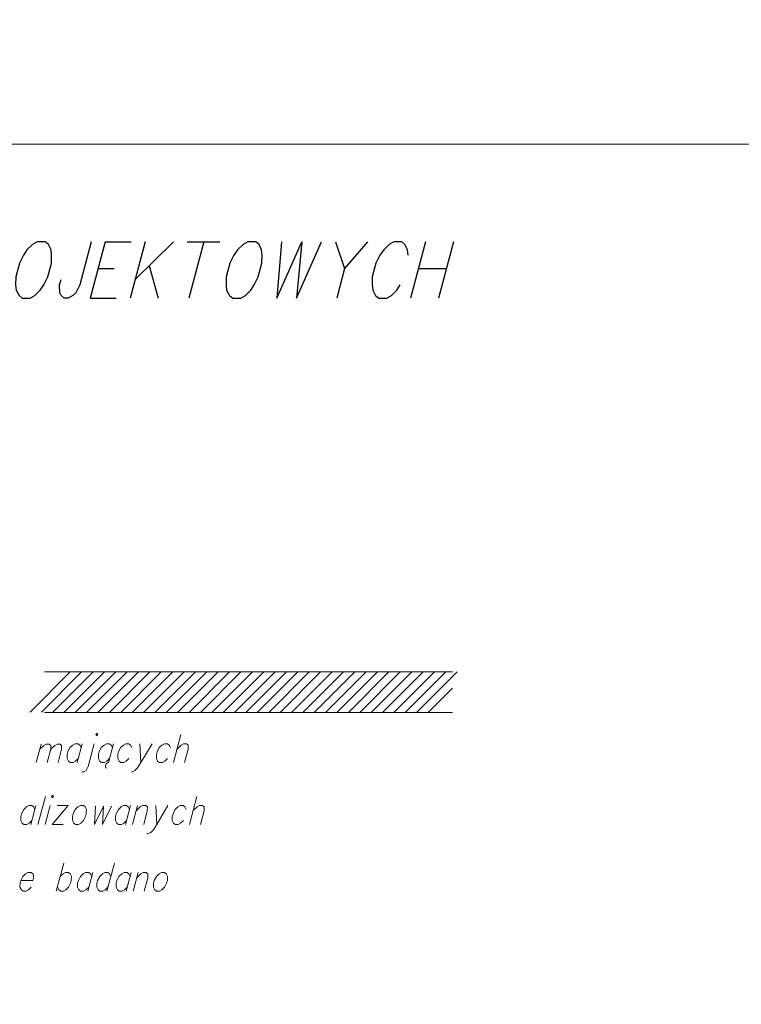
# Model space of a CAD drawing. Header units: metres. Extents: x 5554594 to 5556205, y 5636132 to 5636668.
# Tile 112 of 168: x 5555371 to 5555389, y 5636496 to 5636520. Entities that reach past the tile are written whole.
import ezdxf

# ---------------------------------------------------------------- set-up
doc = ezdxf.new("R2010")
doc.units = ezdxf.units.M
doc.header["$MEASUREMENT"] = 0
doc.header["$XCLIPFRAME"] = 0
doc.layers.add('#RAMKA', color=7, linetype='Continuous', lineweight=18)
doc.layers.add('#RASTER', color=7, linetype='Continuous', lineweight=18)
picture_1 = doc.add_image_def('image1.tif', size_in_pixel=(18897, 11811))

# ---------------------------------------------------------------- blocks, each defined once
blk = doc.blocks.new('*U920')
at = {"layer": '#RAMKA', "color": 7, "linetype": 'ByBlock', "lineweight": 18}
blk.add_line((5555371.371, 5636501.926), (5555371.25, 5636501.475), dxfattribs=at)
at = {"layer": '#RAMKA', "color": 7, "linetype": 'ByBlock', "lineweight": 18, "flags": 128}
for points in [[(5555371.337, 5636501.798), (5555371.435, 5636501.894), (5555371.496, 5636501.926), (5555371.569, 5636501.926), (5555371.609, 5636501.894), (5555371.608, 5636501.798), (5555371.521, 5636501.475)], [(5555371.608, 5636501.798), (5555371.707, 5636501.894), (5555371.764, 5636501.926), (5555371.837, 5636501.926), (5555371.877, 5636501.894), (5555371.875, 5636501.798), (5555371.789, 5636501.475)]]:
    blk.add_lwpolyline(points, dxfattribs=at)
blk = doc.blocks.new('*U921')
at = {"layer": '#RAMKA', "color": 7, "linetype": 'ByBlock', "lineweight": 18}
blk.add_line((5555372.381, 5636501.936), (5555372.257, 5636501.475), dxfattribs=at)
at = {"layer": '#RAMKA', "color": 7, "linetype": 'ByBlock', "lineweight": 18, "flags": 128}
blk.add_lwpolyline([(5555372.355, 5636501.839), (5555372.322, 5636501.904), (5555372.281, 5636501.936), (5555372.207, 5636501.936), (5555372.148, 5636501.904), (5555372.081, 5636501.839), (5555372.029, 5636501.735), (5555372.011, 5636501.67), (5555372.01, 5636501.573), (5555372.042, 5636501.508), (5555372.083, 5636501.475), (5555372.158, 5636501.475), (5555372.216, 5636501.508), (5555372.283, 5636501.573)], dxfattribs=at)
blk = doc.blocks.new('*U922')
at = {"layer": '#RAMKA', "color": 7, "linetype": 'ByBlock', "lineweight": 18, "flags": 128}
for points in [[(5555372.716, 5636502.164), (5555372.732, 5636502.132), (5555372.765, 5636502.164), (5555372.749, 5636502.197), (5555372.716, 5636502.164)], [(5555372.679, 5636501.936), (5555372.53, 5636501.377), (5555372.479, 5636501.28), (5555372.42, 5636501.247), (5555372.37, 5636501.247)]]:
    blk.add_lwpolyline(points, dxfattribs=at)
blk = doc.blocks.new('*U923')
at = {"layer": '#RAMKA', "color": 7, "linetype": 'ByBlock', "lineweight": 18}
for p, q in [((5555373.152, 5636501.936), (5555373.028, 5636501.475)), ((5555372.956, 5636501.404), (5555372.954, 5636501.367)), ((5555372.954, 5636501.367), (5555372.967, 5636501.339)), ((5555372.974, 5636501.443), (5555372.956, 5636501.404)), ((5555372.967, 5636501.339), (5555372.991, 5636501.334)), ((5555373.001, 5636501.464), (5555372.974, 5636501.443)), ((5555373.028, 5636501.475), (5555373.001, 5636501.464))]:
    blk.add_line(p, q, dxfattribs=at)
at = {"layer": '#RAMKA', "color": 7, "linetype": 'ByBlock', "lineweight": 18, "flags": 128}
blk.add_lwpolyline([(5555373.126, 5636501.839), (5555373.093, 5636501.904), (5555373.052, 5636501.936), (5555372.978, 5636501.936), (5555372.919, 5636501.904), (5555372.852, 5636501.839), (5555372.8, 5636501.735), (5555372.782, 5636501.67), (5555372.781, 5636501.573), (5555372.813, 5636501.508), (5555372.854, 5636501.475), (5555372.929, 5636501.475), (5555372.987, 5636501.508), (5555373.055, 5636501.573)], dxfattribs=at)
blk = doc.blocks.new('*U924')
at = {"layer": '#RAMKA', "color": 7, "linetype": 'ByBlock', "lineweight": 18}
blk.add_line((5555373.803, 5636501.936), (5555373.828, 5636501.475), dxfattribs=at)
at = {"layer": '#RAMKA', "color": 7, "linetype": 'ByBlock', "lineweight": 18, "flags": 128}
blk.add_lwpolyline([(5555374.101, 5636501.936), (5555373.828, 5636501.475), (5555373.744, 5636501.345), (5555373.677, 5636501.28), (5555373.618, 5636501.247), (5555373.593, 5636501.247)], dxfattribs=at)
blk = doc.blocks.new('*U925')
at = {"layer": '#RAMKA', "color": 7, "linetype": 'ByBlock', "lineweight": 18}
blk.add_line((5555374.813, 5636502.164), (5555374.628, 5636501.475), dxfattribs=at)
at = {"layer": '#RAMKA', "color": 7, "linetype": 'ByBlock', "lineweight": 18, "flags": 128}
blk.add_lwpolyline([(5555374.717, 5636501.806), (5555374.818, 5636501.904), (5555374.876, 5636501.936), (5555374.951, 5636501.936), (5555374.992, 5636501.904), (5555374.991, 5636501.806), (5555374.902, 5636501.475)], dxfattribs=at)
blk = doc.blocks.new('*U949')
at = {"layer": '#RAMKA', "color": 7, "linetype": 'ByBlock', "lineweight": 18}
blk.add_line((5555371.243, 5636500.413), (5555371.119, 5636499.951), dxfattribs=at)
at = {"layer": '#RAMKA', "color": 7, "linetype": 'ByBlock', "lineweight": 18, "flags": 128}
blk.add_lwpolyline([(5555371.217, 5636500.315), (5555371.184, 5636500.38), (5555371.143, 5636500.413), (5555371.069, 5636500.413), (5555371.01, 5636500.38), (5555370.943, 5636500.315), (5555370.891, 5636500.212), (5555370.873, 5636500.147), (5555370.872, 5636500.049), (5555370.904, 5636499.984), (5555370.945, 5636499.951), (5555371.02, 5636499.951), (5555371.078, 5636499.984), (5555371.146, 5636500.049)], dxfattribs=at)
blk = doc.blocks.new('*U950')
at = {"layer": '#RAMKA', "color": 7, "linetype": 'ByBlock', "lineweight": 18}
blk.add_line((5555371.591, 5636500.413), (5555371.468, 5636499.951), dxfattribs=at)
at = {"layer": '#RAMKA', "color": 7, "linetype": 'ByBlock', "lineweight": 18, "flags": 128}
blk.add_lwpolyline([(5555371.627, 5636500.64), (5555371.643, 5636500.608), (5555371.677, 5636500.64), (5555371.661, 5636500.673), (5555371.627, 5636500.64)], dxfattribs=at)
blk = doc.blocks.new('*U951')
at = {"layer": '#RAMKA', "color": 7, "linetype": 'ByBlock', "lineweight": 18}
for p, q in [((5555372.039, 5636500.413), (5555371.642, 5636499.951)), ((5555371.765, 5636500.413), (5555372.039, 5636500.413)), ((5555371.642, 5636499.951), (5555371.915, 5636499.951))]:
    blk.add_line(p, q, dxfattribs=at)
blk = doc.blocks.new('*U952')
at = {"layer": '#RAMKA', "color": 7, "linetype": 'ByBlock', "lineweight": 18}
blk.add_line((5555373.572, 5636500.413), (5555373.448, 5636499.951), dxfattribs=at)
at = {"layer": '#RAMKA', "color": 7, "linetype": 'ByBlock', "lineweight": 18, "flags": 128}
blk.add_lwpolyline([(5555373.546, 5636500.315), (5555373.513, 5636500.38), (5555373.472, 5636500.413), (5555373.398, 5636500.413), (5555373.339, 5636500.38), (5555373.272, 5636500.315), (5555373.22, 5636500.212), (5555373.202, 5636500.147), (5555373.201, 5636500.049), (5555373.233, 5636499.984), (5555373.274, 5636499.951), (5555373.349, 5636499.951), (5555373.407, 5636499.984), (5555373.474, 5636500.049)], dxfattribs=at)
blk = doc.blocks.new('*U953')
at = {"layer": '#RAMKA', "color": 7, "linetype": 'ByBlock', "lineweight": 18}
blk.add_line((5555373.746, 5636500.413), (5555373.622, 5636499.951), dxfattribs=at)
at = {"layer": '#RAMKA', "color": 7, "linetype": 'ByBlock', "lineweight": 18, "flags": 128}
blk.add_lwpolyline([(5555373.711, 5636500.282), (5555373.812, 5636500.38), (5555373.87, 5636500.413), (5555373.945, 5636500.413), (5555373.986, 5636500.38), (5555373.985, 5636500.282), (5555373.896, 5636499.951)], dxfattribs=at)
blk = doc.blocks.new('*U954')
at = {"layer": '#RAMKA', "color": 7, "linetype": 'ByBlock', "lineweight": 18}
blk.add_line((5555374.194, 5636500.413), (5555374.219, 5636499.951), dxfattribs=at)
at = {"layer": '#RAMKA', "color": 7, "linetype": 'ByBlock', "lineweight": 18, "flags": 128}
blk.add_lwpolyline([(5555374.492, 5636500.413), (5555374.219, 5636499.951), (5555374.135, 5636499.821), (5555374.068, 5636499.756), (5555374.009, 5636499.724), (5555373.984, 5636499.724)], dxfattribs=at)
blk = doc.blocks.new('*U955')
at = {"layer": '#RAMKA', "color": 7, "linetype": 'ByBlock', "lineweight": 18}
blk.add_line((5555375.204, 5636500.64), (5555375.019, 5636499.951), dxfattribs=at)
at = {"layer": '#RAMKA', "color": 7, "linetype": 'ByBlock', "lineweight": 18, "flags": 128}
blk.add_lwpolyline([(5555375.108, 5636500.282), (5555375.209, 5636500.38), (5555375.267, 5636500.413), (5555375.342, 5636500.413), (5555375.383, 5636500.38), (5555375.382, 5636500.282), (5555375.293, 5636499.951)], dxfattribs=at)
blk = doc.blocks.new('*U981')
at = {"layer": '#RAMKA', "color": 7, "linetype": 'ByBlock', "lineweight": 18}
blk.add_line((5555371.931, 5636498.998), (5555371.746, 5636498.309), dxfattribs=at)
at = {"layer": '#RAMKA', "color": 7, "linetype": 'ByBlock', "lineweight": 18, "flags": 128}
blk.add_lwpolyline([(5555371.844, 5636498.672), (5555371.911, 5636498.737), (5555371.97, 5636498.77), (5555372.044, 5636498.77), (5555372.085, 5636498.737), (5555372.117, 5636498.672), (5555372.115, 5636498.569), (5555372.097, 5636498.504), (5555372.046, 5636498.407), (5555371.979, 5636498.341), (5555371.921, 5636498.309), (5555371.846, 5636498.309), (5555371.805, 5636498.341), (5555371.773, 5636498.407)], dxfattribs=at)
blk = doc.blocks.new('*U982')
at = {"layer": '#RAMKA', "color": 7, "linetype": 'ByBlock', "lineweight": 18}
blk.add_line((5555372.641, 5636498.77), (5555372.518, 5636498.309), dxfattribs=at)
at = {"layer": '#RAMKA', "color": 7, "linetype": 'ByBlock', "lineweight": 18, "flags": 128}
blk.add_lwpolyline([(5555372.615, 5636498.672), (5555372.583, 5636498.737), (5555372.542, 5636498.77), (5555372.467, 5636498.77), (5555372.408, 5636498.737), (5555372.341, 5636498.672), (5555372.289, 5636498.569), (5555372.271, 5636498.504), (5555372.27, 5636498.407), (5555372.302, 5636498.341), (5555372.343, 5636498.309), (5555372.418, 5636498.309), (5555372.476, 5636498.341), (5555372.544, 5636498.407)], dxfattribs=at)
blk = doc.blocks.new('*U983')
at = {"layer": '#RAMKA', "color": 7, "linetype": 'ByBlock', "lineweight": 18}
blk.add_line((5555373.175, 5636498.998), (5555372.99, 5636498.309), dxfattribs=at)
at = {"layer": '#RAMKA', "color": 7, "linetype": 'ByBlock', "lineweight": 18, "flags": 128}
blk.add_lwpolyline([(5555373.087, 5636498.672), (5555373.055, 5636498.737), (5555373.014, 5636498.77), (5555372.94, 5636498.77), (5555372.881, 5636498.737), (5555372.814, 5636498.672), (5555372.761, 5636498.569), (5555372.744, 5636498.504), (5555372.743, 5636498.407), (5555372.775, 5636498.341), (5555372.816, 5636498.309), (5555372.891, 5636498.309), (5555372.949, 5636498.341), (5555373.016, 5636498.407)], dxfattribs=at)
blk = doc.blocks.new('*U984')
at = {"layer": '#RAMKA', "color": 7, "linetype": 'ByBlock', "lineweight": 18}
blk.add_line((5555373.586, 5636498.77), (5555373.463, 5636498.309), dxfattribs=at)
at = {"layer": '#RAMKA', "color": 7, "linetype": 'ByBlock', "lineweight": 18, "flags": 128}
blk.add_lwpolyline([(5555373.56, 5636498.672), (5555373.528, 5636498.737), (5555373.487, 5636498.77), (5555373.412, 5636498.77), (5555373.354, 5636498.737), (5555373.286, 5636498.672), (5555373.234, 5636498.569), (5555373.217, 5636498.504), (5555373.215, 5636498.407), (5555373.248, 5636498.341), (5555373.289, 5636498.309), (5555373.363, 5636498.309), (5555373.422, 5636498.341), (5555373.489, 5636498.407)], dxfattribs=at)
blk = doc.blocks.new('*U985')
at = {"layer": '#RAMKA', "color": 7, "linetype": 'ByBlock', "lineweight": 18}
blk.add_line((5555373.76, 5636498.77), (5555373.637, 5636498.309), dxfattribs=at)
at = {"layer": '#RAMKA', "color": 7, "linetype": 'ByBlock', "lineweight": 18, "flags": 128}
blk.add_lwpolyline([(5555373.725, 5636498.64), (5555373.826, 5636498.737), (5555373.885, 5636498.77), (5555373.959, 5636498.77), (5555374, 5636498.737), (5555373.999, 5636498.64), (5555373.91, 5636498.309)], dxfattribs=at)
blk = doc.blocks.new('*U1058')
at = {"layer": '#RAMKA', "color": 7, "linetype": 'ByBlock', "lineweight": 25}
for p, q in [((5555372.947, 5636514.279), (5555372.578, 5636512.9)), ((5555372.947, 5636514.279), (5555373.591, 5636514.279)), ((5555372.773, 5636513.628), (5555373.172, 5636513.628)), ((5555372.578, 5636512.9), (5555373.221, 5636512.9))]:
    blk.add_line(p, q, dxfattribs=at)
blk = doc.blocks.new('*U1059')
at = {"layer": '#RAMKA', "color": 7, "linetype": 'ByBlock', "lineweight": 25}
for p, q in [((5555373.932, 5636514.279), (5555373.563, 5636512.9)), ((5555374.625, 5636514.279), (5555373.685, 5636513.356)), ((5555374.028, 5636513.693), (5555374.255, 5636512.9))]:
    blk.add_line(p, q, dxfattribs=at)
blk = doc.blocks.new('*U1060')
at = {"layer": '#RAMKA', "color": 7, "linetype": 'ByBlock', "lineweight": 25}
for p, q in [((5555374.967, 5636514.279), (5555375.765, 5636514.279)), ((5555375.374, 5636514.279), (5555375.004, 5636512.9))]:
    blk.add_line(p, q, dxfattribs=at)
blk = doc.blocks.new('*U1061')
at = {"layer": '#RAMKA', "color": 7, "linetype": 'ByBlock', "lineweight": 25}
blk.add_line((5555379.405, 5636514.279), (5555378.84, 5636513.628), dxfattribs=at)
at = {"layer": '#RAMKA', "color": 7, "linetype": 'ByBlock', "lineweight": 25, "flags": 128}
blk.add_lwpolyline([(5555378.615, 5636514.279), (5555378.84, 5636513.628), (5555378.645, 5636512.9)], dxfattribs=at)
blk = doc.blocks.new('*U1062')
at = {"layer": '#RAMKA', "color": 7, "linetype": 'ByBlock', "lineweight": 25}
for p, q in [((5555380.83, 5636514.279), (5555380.461, 5636512.9)), ((5555381.522, 5636514.279), (5555381.153, 5636512.9)), ((5555380.656, 5636513.628), (5555381.348, 5636513.628))]:
    blk.add_line(p, q, dxfattribs=at)

msp = doc.modelspace()

# ---------------------------------------------------------------- linework, layer by layer
at = {"layer": '#RAMKA', "color": 136, "linetype": 'Continuous', "lineweight": 18}
for p, q in [((5555371.099, 5636502.712), (5555372.089, 5636503.702)), ((5555371.379, 5636502.712), (5555372.369, 5636503.702)), ((5555371.454, 5636503.707), (5555381.492, 5636503.707)), ((5555371.659, 5636502.712), (5555372.649, 5636503.702)), ((5555371.939, 5636502.712), (5555372.929, 5636503.702)), ((5555372.219, 5636502.712), (5555373.209, 5636503.702)), ((5555372.499, 5636502.712), (5555373.489, 5636503.702)), ((5555372.779, 5636502.712), (5555373.769, 5636503.702)), ((5555373.059, 5636502.712), (5555374.049, 5636503.702)), ((5555373.339, 5636502.712), (5555374.329, 5636503.702)), ((5555373.619, 5636502.712), (5555374.609, 5636503.702)), ((5555373.899, 5636502.712), (5555374.889, 5636503.702)), ((5555374.179, 5636502.712), (5555375.169, 5636503.702)), ((5555374.459, 5636502.712), (5555375.449, 5636503.702)), ((5555374.739, 5636502.712), (5555375.729, 5636503.702)), ((5555375.019, 5636502.712), (5555376.009, 5636503.702)), ((5555375.299, 5636502.712), (5555376.289, 5636503.702)), ((5555375.579, 5636502.712), (5555376.569, 5636503.702)), ((5555375.859, 5636502.712), (5555376.849, 5636503.702)), ((5555376.139, 5636502.712), (5555377.129, 5636503.702)), ((5555376.419, 5636502.712), (5555377.409, 5636503.702)), ((5555376.699, 5636502.712), (5555377.689, 5636503.702)), ((5555376.979, 5636502.712), (5555377.969, 5636503.702)), ((5555377.259, 5636502.712), (5555378.249, 5636503.702)), ((5555377.539, 5636502.712), (5555378.529, 5636503.702)), ((5555377.819, 5636502.712), (5555378.809, 5636503.702)), ((5555378.099, 5636502.712), (5555379.089, 5636503.702)), ((5555378.379, 5636502.712), (5555379.369, 5636503.702)), ((5555378.659, 5636502.712), (5555379.649, 5636503.702)), ((5555378.939, 5636502.712), (5555379.929, 5636503.702)), ((5555379.219, 5636502.712), (5555380.209, 5636503.702)), ((5555379.499, 5636502.712), (5555380.489, 5636503.702)), ((5555379.779, 5636502.712), (5555380.769, 5636503.702)), ((5555380.059, 5636502.712), (5555381.049, 5636503.702)), ((5555380.339, 5636502.712), (5555381.329, 5636503.702)), ((5555380.619, 5636502.712), (5555381.609, 5636503.702)), ((5555380.899, 5636502.712), (5555381.492, 5636503.305)), ((5555371.454, 5636502.707), (5555381.492, 5636502.707))]:
    msp.add_line(p, q, dxfattribs=at)
at = {"layer": '#RAMKA', "color": 7, "linetype": 'Continuous', "lineweight": 18}
msp.add_line((5555371.478, 5636500.64), (5555371.293, 5636499.951), dxfattribs=at)
at = {"layer": '#RAMKA', "color": 7, "linetype": 'Continuous', "lineweight": 18, "flags": 128}
for points in [[(5555567.543, 5636516.686), (5555567.543, 5636373.686), (5555311.77, 5636373.686), (5555311.77, 5636516.686), (5555567.543, 5636516.686)], [(5555311.77, 5636494.991), (5555454.77, 5636494.991), (5555454.77, 5636516.686), (5555311.77, 5636516.686), (5555311.77, 5636494.991)]]:
    msp.add_lwpolyline(points, close=True, dxfattribs=at)
at = {"layer": '#RAMKA', "color": 7, "linetype": 'Continuous', "lineweight": 25, "flags": 128}
for points in [[(5555371.278, 5636514.279), (5555371.163, 5636514.214), (5555371.022, 5636514.084), (5555370.938, 5636513.953), (5555370.837, 5636513.758), (5555370.746, 5636513.421), (5555370.743, 5636513.226), (5555370.757, 5636513.095), (5555370.828, 5636512.965), (5555370.908, 5636512.9), (5555371.104, 5636512.9), (5555371.219, 5636512.965), (5555371.351, 5636513.095), (5555371.435, 5636513.226), (5555371.536, 5636513.421), (5555371.627, 5636513.758), (5555371.63, 5636513.953), (5555371.616, 5636514.084), (5555371.553, 5636514.214), (5555371.473, 5636514.279), (5555371.278, 5636514.279)], [(5555372.605, 5636514.279), (5555372.323, 5636513.226), (5555372.222, 5636513.03), (5555372.155, 5636512.965), (5555372.04, 5636512.9), (5555371.942, 5636512.9), (5555371.862, 5636512.965), (5555371.831, 5636513.03), (5555371.826, 5636513.226), (5555371.861, 5636513.356)], [(5555376.457, 5636514.279), (5555376.342, 5636514.214), (5555376.201, 5636514.084), (5555376.117, 5636513.953), (5555376.016, 5636513.758), (5555375.926, 5636513.421), (5555375.922, 5636513.226), (5555375.936, 5636513.095), (5555376.007, 5636512.965), (5555376.087, 5636512.9), (5555376.283, 5636512.9), (5555376.398, 5636512.965), (5555376.531, 5636513.095), (5555376.614, 5636513.226), (5555376.716, 5636513.421), (5555376.806, 5636513.758), (5555376.809, 5636513.953), (5555376.795, 5636514.084), (5555376.733, 5636514.214), (5555376.652, 5636514.279), (5555376.457, 5636514.279)], [(5555377.288, 5636514.279), (5555377.171, 5636512.9), (5555377.784, 5636514.279), (5555377.659, 5636512.9), (5555378.273, 5636514.279)], [(5555380.401, 5636513.953), (5555380.387, 5636514.084), (5555380.324, 5636514.214), (5555380.244, 5636514.279), (5555380.048, 5636514.279), (5555379.933, 5636514.214), (5555379.801, 5636514.084), (5555379.709, 5636513.953), (5555379.607, 5636513.758), (5555379.517, 5636513.421), (5555379.514, 5636513.226), (5555379.536, 5636513.095), (5555379.599, 5636512.965), (5555379.679, 5636512.9), (5555379.874, 5636512.9), (5555379.989, 5636512.965), (5555380.122, 5636513.095), (5555380.206, 5636513.226)]]:
    msp.add_lwpolyline(points, dxfattribs=at)
at = {"layer": '#RAMKA', "color": 7, "linetype": 'Continuous', "lineweight": 18, "flags": 128}
for points in [[(5555373.602, 5636501.839), (5555373.57, 5636501.904), (5555373.529, 5636501.936), (5555373.455, 5636501.936), (5555373.396, 5636501.904), (5555373.329, 5636501.839), (5555373.276, 5636501.735), (5555373.259, 5636501.67), (5555373.258, 5636501.573), (5555373.29, 5636501.508), (5555373.331, 5636501.475), (5555373.406, 5636501.475), (5555373.464, 5636501.508), (5555373.531, 5636501.573)], [(5555374.552, 5636501.839), (5555374.519, 5636501.904), (5555374.478, 5636501.936), (5555374.404, 5636501.936), (5555374.345, 5636501.904), (5555374.278, 5636501.839), (5555374.226, 5636501.735), (5555374.208, 5636501.67), (5555374.207, 5636501.573), (5555374.239, 5636501.508), (5555374.28, 5636501.475), (5555374.355, 5636501.475), (5555374.413, 5636501.508), (5555374.481, 5636501.573)], [(5555372.337, 5636500.413), (5555372.279, 5636500.38), (5555372.212, 5636500.315), (5555372.159, 5636500.212), (5555372.142, 5636500.147), (5555372.14, 5636500.049), (5555372.173, 5636499.984), (5555372.214, 5636499.951), (5555372.288, 5636499.951), (5555372.347, 5636499.984), (5555372.414, 5636500.049), (5555372.465, 5636500.147), (5555372.483, 5636500.212), (5555372.485, 5636500.315), (5555372.453, 5636500.38), (5555372.412, 5636500.413), (5555372.337, 5636500.413)], [(5555372.708, 5636500.402), (5555372.688, 5636499.951), (5555372.906, 5636500.402), (5555372.883, 5636499.951), (5555373.1, 5636500.402)], [(5555374.943, 5636500.315), (5555374.91, 5636500.38), (5555374.869, 5636500.413), (5555374.795, 5636500.413), (5555374.736, 5636500.38), (5555374.669, 5636500.315), (5555374.617, 5636500.212), (5555374.599, 5636500.147), (5555374.598, 5636500.049), (5555374.63, 5636499.984), (5555374.671, 5636499.951), (5555374.746, 5636499.951), (5555374.804, 5636499.984), (5555374.871, 5636500.049)], [(5555370.871, 5636498.569), (5555371.17, 5636498.569), (5555371.188, 5636498.64), (5555371.181, 5636498.705), (5555371.165, 5636498.737), (5555371.124, 5636498.77), (5555371.049, 5636498.77), (5555370.991, 5636498.737), (5555370.924, 5636498.672), (5555370.871, 5636498.569), (5555370.854, 5636498.504), (5555370.852, 5636498.407), (5555370.885, 5636498.341), (5555370.926, 5636498.309), (5555371, 5636498.309), (5555371.059, 5636498.341), (5555371.126, 5636498.407)], [(5555374.332, 5636498.77), (5555374.274, 5636498.737), (5555374.207, 5636498.672), (5555374.154, 5636498.569), (5555374.137, 5636498.504), (5555374.136, 5636498.407), (5555374.168, 5636498.341), (5555374.209, 5636498.309), (5555374.283, 5636498.309), (5555374.342, 5636498.341), (5555374.409, 5636498.407), (5555374.46, 5636498.504), (5555374.478, 5636498.569), (5555374.48, 5636498.672), (5555374.448, 5636498.737), (5555374.407, 5636498.77), (5555374.332, 5636498.77)]]:
    msp.add_lwpolyline(points, dxfattribs=at)

# ---------------------------------------------------------------- block references
at = {"layer": '#RAMKA', "color": 7, "linetype": 'Continuous', "lineweight": 25}
for name in ['*U1058', '*U1059', '*U1060', '*U1061', '*U1062']:
    msp.add_blockref(name, (0, 0), dxfattribs=at)
at = {"layer": '#RAMKA', "color": 7, "linetype": 'Continuous', "lineweight": 18}
for name in ['*U922', '*U925', '*U920', '*U921', '*U923', '*U924', '*U950', '*U955', '*U949', '*U951', '*U952', '*U953', '*U954', '*U981', '*U983', '*U982', '*U984', '*U985']:
    msp.add_blockref(name, (0, 0), dxfattribs=at)

# ---------------------------------------------------------------- pictures from other files: only their frames are drawn
at = {"layer": '#RASTER', "color": 252, "linetype": 'Continuous', "lineweight": 18}
image = msp.add_image(picture_1, insert=(5554593.51, 5636131.7), size_in_units=(811.166, 518.086), dxfattribs=at)
image.set_boundary_path([(-0.5, -0.5), (-0.5, 11810.5), (18896.5, 11810.5), (18896.5, -0.5), (-0.5, -0.5)])
image.dxf.flags = 15

doc.saveas('drawing.dxf')
